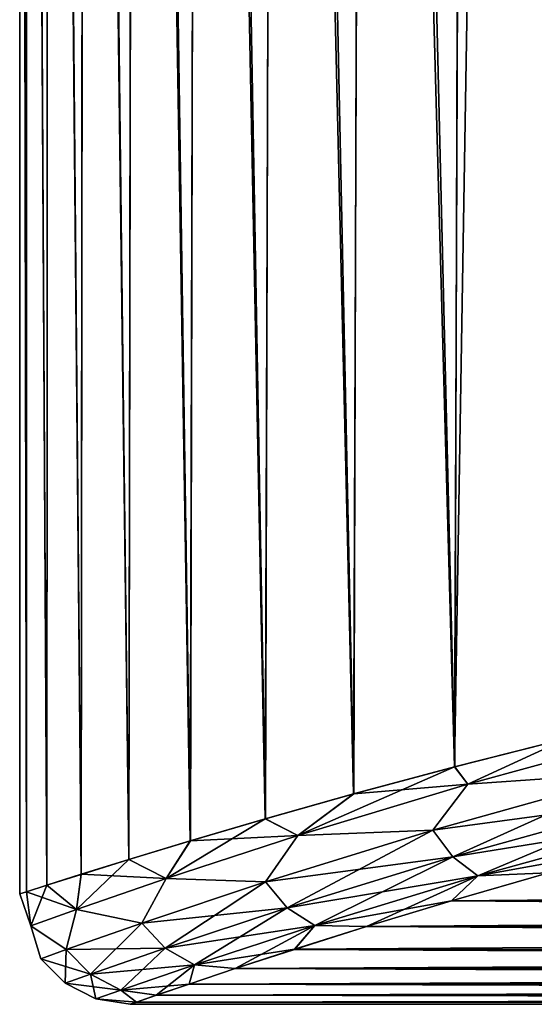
# Model space of a CAD drawing. Header units: metres. Extents: x -109 to 109, y -432 to 89.
# Tile 236 of 256: x -28 to -21, y -117 to -104. Entities that reach past the tile are written whole.
import ezdxf

# ---------------------------------------------------------------- set-up
doc = ezdxf.new("R2010")
doc.units = ezdxf.units.M
doc.layers.add('solid_506360_24502164', color=7, linetype='CONTINUOUS')

msp = doc.modelspace()

# ---------------------------------------------------------------- linework, layer by layer
at = {"layer": 'solid_506360_24502164'}
for points in [[(-20.650057, -62.774597, 71.282799), (-22.174761, -63.157032, 69.507538), (-20.797663, -113.729019, 71.123459)], [(-22.174761, -63.157032, 69.507538), (-23.550217, -63.566296, 67.607765), (-22.336079, -114.117546, 69.301193)], [(-22.174761, -63.157032, 69.507538), (-22.336079, -114.117546, 69.301193), (-20.797663, -113.729019, 71.123459)], [(-23.550217, -63.566296, 67.607765), (-24.765755, -63.999611, 65.596062), (-23.710093, -114.486183, 67.363731)], [(-23.550217, -63.566296, 67.607765), (-23.710093, -114.486183, 67.363731), (-22.336079, -114.117546, 69.301193)], [(-24.765755, -63.999611, 65.596062), (-25.811716, -64.454147, 63.486088), (-24.910021, -114.824402, 65.329803)], [(-24.765755, -63.999611, 65.596062), (-24.910021, -114.824402, 65.329803), (-23.710093, -114.486183, 67.363731)], [(-25.811716, -64.454147, 63.486088), (-26.679626, -64.926704, 61.292519), (-25.929518, -115.123734, 63.217503)], [(-25.811716, -64.454147, 63.486088), (-25.929518, -115.123734, 63.217503), (-24.910021, -114.824402, 65.329803)], [(-26.679626, -64.926704, 61.292519), (-27.362331, -65.413857, 59.030937), (-26.764999, -115.377136, 61.043549)], [(-26.679626, -64.926704, 61.292519), (-26.764999, -115.377136, 61.043549), (-25.929518, -115.123734, 63.217503)], [(-27.362331, -65.413857, 59.030937), (-27.854128, -65.91217, 56.717651), (-27.414888, -115.579124, 58.822983)], [(-27.362331, -65.413857, 59.030937), (-27.414888, -115.579124, 58.822983), (-26.764999, -115.377136, 61.043549)], [(-27.854128, -65.91217, 56.717651), (-28.150858, -66.418022, 54.369572), (-27.878845, -115.725998, 56.56916)], [(-27.854128, -65.91217, 56.717651), (-27.878845, -115.725998, 56.56916), (-27.414888, -115.579124, 58.822983)], [(-28.150858, -66.418022, 54.369572), (-28.25, -66.927574, 52.004036), (-28.157103, -115.815155, 54.294018)], [(-28.150858, -66.418022, 54.369572), (-28.157103, -115.815155, 54.294018), (-27.878845, -115.725998, 56.56916)], [(-28.25, -66.927574, 52.004036), (-28.25, -115.845055, 52.008305), (-28.157103, -115.815155, 54.294018)], [(-28.25, -66.927574, 52.004036), (-28.157646, -115.815331, 49.722458), (-28.25, -115.845055, 52.008305)], [(-28.25, -66.927574, 52.004036), (-28.150717, -67.437119, 49.638527), (-28.157646, -115.815331, 49.722458)], [(-28.150717, -67.437119, 49.638527), (-27.879875, -115.726318, 47.446918), (-28.157646, -115.815331, 49.722458)], [(-28.150717, -67.437119, 49.638527), (-27.853855, -67.942955, 47.290527), (-27.879875, -115.726318, 47.446918)], [(-27.853855, -67.942955, 47.290527), (-27.416306, -115.579575, 45.192497), (-27.879875, -115.726318, 47.446918)], [(-27.853855, -67.942955, 47.290527), (-27.361946, -68.441246, 44.977345), (-27.416306, -115.579575, 45.192497)], [(-27.361946, -68.441246, 44.977345), (-26.766684, -115.377655, 42.971226), (-27.416306, -115.579575, 45.192497)], [(-27.361946, -68.441246, 44.977345), (-26.679146, -68.928375, 42.715885), (-26.766684, -115.377655, 42.971226)], [(-26.679146, -68.928375, 42.715885), (-25.931368, -115.124283, 40.796562), (-26.766684, -115.377655, 42.971226)], [(-26.679146, -68.928375, 42.715885), (-25.811157, -69.400902, 40.522442), (-25.931368, -115.124283, 40.796562)], [(-25.811157, -69.400902, 40.522442), (-24.91197, -114.824966, 38.683624), (-25.931368, -115.124283, 40.796562)], [(-25.811157, -69.400902, 40.522442), (-24.765135, -69.855408, 38.41259), (-24.91197, -114.824966, 38.683624)], [(-24.765135, -69.855408, 38.41259), (-23.712109, -114.48674, 36.649162), (-24.91197, -114.824966, 38.683624)], [(-24.765135, -69.855408, 38.41259), (-23.549553, -70.288696, 36.401012), (-23.712109, -114.48674, 36.649162)], [(-23.549553, -70.288696, 36.401012), (-22.338142, -114.118088, 34.711254), (-23.712109, -114.48674, 36.649162)], [(-23.549553, -70.288696, 36.401012), (-22.17407, -70.697937, 34.501373), (-22.338142, -114.118088, 34.711254)], [(-22.17407, -70.697937, 34.501373), (-21.622828, -70.843674, 33.824795), (-22.338142, -114.118088, 34.711254)], [(-21.622828, -70.843674, 33.824795), (-20.799763, -113.72953, 32.888607), (-22.338142, -114.118088, 34.711254)], [(-21.622828, -70.843674, 33.824795), (-20.649357, -71.080345, 32.726238), (-20.799763, -113.72953, 32.888607)], [(-19.370367, -113.594398, 72.550262), (-20.797663, -113.729019, 71.123459), (-22.156918, -114.351936, 69.489929)], [(-19.370367, -113.594398, 72.550262), (-22.156918, -114.351936, 69.489929), (-19.811659, -114.189995, 71.927322)], [(-22.156837, -114.351913, 34.519749), (-20.799763, -113.72953, 32.888607), (-19.370274, -113.594376, 31.459433)], [(-22.156837, -114.351913, 34.519749), (-19.370274, -113.594376, 31.459433), (-19.811665, -114.189995, 32.082466)], [(-22.156837, -114.351913, 34.519749), (-22.338142, -114.118088, 34.711254), (-20.799763, -113.72953, 32.888607)], [(-22.156918, -114.351936, 69.489929), (-20.797663, -113.729019, 71.123459), (-22.336079, -114.117546, 69.301193)], [(-24.468725, -115.052132, 37.964573), (-23.712109, -114.48674, 36.649162), (-22.338142, -114.118088, 34.711254)], [(-24.468725, -115.052132, 37.964573), (-22.338142, -114.118088, 34.711254), (-22.156837, -114.351913, 34.519749)], [(-22.156918, -114.351936, 69.489929), (-22.336079, -114.117546, 69.301193), (-23.710093, -114.486183, 67.363731)], [(-22.633152, -114.977211, 35.419376), (-19.811665, -114.189995, 32.082466), (-22.362629, -115.341362, 35.541424)], [(-22.156837, -114.351913, 34.519749), (-19.811665, -114.189995, 32.082466), (-22.633152, -114.977211, 35.419376)], [(-19.811659, -114.189995, 71.927322), (-22.633148, -114.977211, 68.590416), (-19.573114, -114.568138, 71.783142)], [(-22.156918, -114.351936, 69.489929), (-22.633148, -114.977211, 68.590416), (-19.811659, -114.189995, 71.927322)], [(-19.811665, -114.189995, 32.082466), (-19.57312, -114.568138, 32.226643), (-22.362629, -115.341362, 35.541424)], [(-22.156918, -114.351936, 69.489929), (-23.710093, -114.486183, 67.363731), (-24.468788, -115.052155, 66.045097)], [(-22.156918, -114.351936, 69.489929), (-24.468788, -115.052155, 66.045097), (-22.633148, -114.977211, 68.590416)], [(-24.468725, -115.052132, 37.964573), (-22.156837, -114.351913, 34.519749), (-22.633152, -114.977211, 35.419376)], [(-24.468725, -115.052132, 37.964573), (-24.91197, -114.824966, 38.683624), (-23.712109, -114.48674, 36.649162)], [(-24.468788, -115.052155, 66.045097), (-23.710093, -114.486183, 67.363731), (-24.910021, -114.824402, 65.329803)], [(-22.633148, -114.977211, 68.590416), (-22.362623, -115.341354, 68.468369), (-19.573114, -114.568138, 71.783142)], [(-22.362629, -115.341362, 35.541424), (-19.57312, -114.568138, 32.226643), (-22.021616, -115.598969, 35.736439)], [(-19.573114, -114.568138, 71.783142), (-22.362623, -115.341354, 68.468369), (-19.272411, -114.845261, 71.551918)], [(-19.57312, -114.568138, 32.226643), (-19.272419, -114.845261, 32.457867), (-22.021616, -115.598969, 35.736439)], [(-26.257267, -115.637482, 41.729176), (-25.931368, -115.124283, 40.796562), (-24.91197, -114.824966, 38.683624)], [(-26.257267, -115.637482, 41.729176), (-24.91197, -114.824966, 38.683624), (-24.468725, -115.052132, 37.964573)], [(-24.468788, -115.052155, 66.045097), (-24.910021, -114.824402, 65.329803), (-25.929518, -115.123734, 63.217503)], [(-22.362623, -115.341354, 68.468369), (-22.02161, -115.598961, 68.273346), (-19.272411, -114.845261, 71.551918)], [(-22.021616, -115.598969, 35.736439), (-19.272419, -114.845261, 32.457867), (-21.063604, -115.560333, 35.200863)], [(-19.272411, -114.845261, 71.551918), (-22.02161, -115.598961, 68.273346), (-19.589319, -115.161392, 70.568916)], [(-24.91069, -115.683235, 39.168884), (-22.633152, -114.977211, 35.419376), (-24.61422, -116.034714, 39.265076)], [(-24.468725, -115.052132, 37.964573), (-22.633152, -114.977211, 35.419376), (-24.91069, -115.683235, 39.168884)], [(-22.633148, -114.977211, 68.590416), (-24.910688, -115.683235, 64.840904), (-22.362623, -115.341354, 68.468369)], [(-24.468788, -115.052155, 66.045097), (-24.910688, -115.683235, 64.840904), (-22.633148, -114.977211, 68.590416)], [(-22.633152, -114.977211, 35.419376), (-22.362629, -115.341362, 35.541424), (-24.61422, -116.034714, 39.265076)], [(-26.257267, -115.637482, 41.729176), (-26.766684, -115.377655, 42.971226), (-25.931368, -115.124283, 40.796562)], [(-26.257313, -115.637497, 62.280483), (-25.929518, -115.123734, 63.217503), (-26.764999, -115.377136, 61.043549)], [(-24.468788, -115.052155, 66.045097), (-25.929518, -115.123734, 63.217503), (-26.257313, -115.637497, 62.280483)], [(-24.468788, -115.052155, 66.045097), (-26.257313, -115.637497, 62.280483), (-24.910688, -115.683235, 64.840904)], [(-26.257267, -115.637482, 41.729176), (-24.468725, -115.052132, 37.964573), (-24.91069, -115.683235, 39.168884)], [(-22.02161, -115.598961, 68.273346), (-21.062784, -115.560104, 68.80999), (-19.589319, -115.161392, 70.568916)], [(-27.478758, -116.058739, 45.736988), (-27.416306, -115.579575, 45.192497), (-26.766684, -115.377655, 42.971226)], [(-27.478758, -116.058739, 45.736988), (-26.766684, -115.377655, 42.971226), (-26.257267, -115.637482, 41.729176)], [(-26.257313, -115.637497, 62.280483), (-26.764999, -115.377136, 61.043549), (-27.414888, -115.579124, 58.822983)], [(-24.910688, -115.683235, 64.840904), (-24.614218, -116.034714, 64.744713), (-22.362623, -115.341354, 68.468369)], [(-24.61422, -116.034714, 39.265076), (-22.362629, -115.341362, 35.541424), (-24.240498, -116.274658, 39.418175)], [(-22.362623, -115.341354, 68.468369), (-24.614218, -116.034714, 64.744713), (-22.02161, -115.598961, 68.273346)], [(-22.362629, -115.341362, 35.541424), (-22.021616, -115.598969, 35.736439), (-24.240498, -116.274658, 39.418175)], [(-27.478758, -116.058739, 45.736988), (-27.879875, -115.726318, 47.446918), (-27.416306, -115.579575, 45.192497)], [(-27.478783, -116.058746, 58.272663), (-27.414888, -115.579124, 58.822983), (-27.878845, -115.725998, 56.56916)], [(-26.257313, -115.637497, 62.280483), (-27.414888, -115.579124, 58.822983), (-27.478783, -116.058746, 58.272663)], [(22.381392, -115.939529, 37.07457), (-22.382328, -115.939804, 37.076027), (-21.063604, -115.560333, 35.200863)], [(-22.021616, -115.598969, 35.736439), (-21.063604, -115.560333, 35.200863), (-22.382328, -115.939804, 37.076027)], [(21.063622, -115.560341, 68.808899), (-21.062784, -115.560104, 68.80999), (-22.381409, -115.939529, 66.935188)], [(-22.02161, -115.598961, 68.273346), (-22.381409, -115.939529, 66.935188), (-21.062784, -115.560104, 68.80999)], [(22.382343, -115.939812, 66.933731), (21.063622, -115.560341, 68.808899), (-22.381409, -115.939529, 66.935188)], [(-26.257313, -115.637497, 62.280483), (-27.478783, -116.058746, 58.272663), (-26.588062, -116.242622, 60.759766)], [(-27.478758, -116.058739, 45.736988), (-26.257267, -115.637482, 41.729176), (-26.588062, -116.242622, 43.250027)], [(-26.257267, -115.637482, 41.729176), (-24.91069, -115.683235, 39.168884), (-26.588062, -116.242622, 43.250027)], [(-26.257313, -115.637497, 62.280483), (-26.588062, -116.242622, 60.759766), (-24.910688, -115.683235, 64.840904)], [(-26.588062, -116.242622, 43.250027), (-24.91069, -115.683235, 39.168884), (-26.272217, -116.583908, 43.31673)], [(-24.910688, -115.683235, 64.840904), (-26.588062, -116.242622, 60.759766), (-24.614218, -116.034714, 64.744713)], [(-24.91069, -115.683235, 39.168884), (-24.61422, -116.034714, 39.265076), (-26.272217, -116.583908, 43.31673)], [(-24.614218, -116.034714, 64.744713), (-24.240496, -116.274658, 64.591614), (-22.02161, -115.598961, 68.273346)], [(-24.240498, -116.274658, 39.418175), (-22.021616, -115.598969, 35.736439), (-23.535545, -116.288887, 39.04813)], [(-22.02161, -115.598961, 68.273346), (-24.240496, -116.274658, 64.591614), (-22.381409, -115.939529, 66.935188)], [(-22.021616, -115.598969, 35.736439), (-22.382328, -115.939804, 37.076027), (-23.535545, -116.288887, 39.04813)], [(-28.099026, -116.279236, 54.111595), (-28.157103, -115.815155, 54.294018), (-28.25, -115.845055, 52.008305)], [(-28.099018, -116.279228, 49.898056), (-28.25, -115.845055, 52.008305), (-28.157646, -115.815331, 49.722458)], [(-28.099026, -116.279236, 54.111595), (-28.25, -115.845055, 52.008305), (-28.099018, -116.279228, 49.898056)], [(-28.099018, -116.279228, 49.898056), (-28.157646, -115.815331, 49.722458), (-27.879875, -115.726318, 47.446918)], [(-27.478783, -116.058746, 58.272663), (-27.878845, -115.725998, 56.56916), (-28.157103, -115.815155, 54.294018)], [(-27.478783, -116.058746, 58.272663), (-28.157103, -115.815155, 54.294018), (-28.099026, -116.279236, 54.111595)], [(-28.099018, -116.279228, 49.898056), (-27.879875, -115.726318, 47.446918), (-27.478758, -116.058739, 45.736988)], [(-24.240496, -116.274658, 64.591614), (-23.534544, -116.288574, 64.963539), (-22.381409, -115.939529, 66.935188)], [(23.534529, -116.288567, 39.046211), (-23.535545, -116.288887, 39.04813), (-22.382328, -115.939804, 37.076027)], [(22.382343, -115.939812, 66.933731), (-22.381409, -115.939529, 66.935188), (-23.534544, -116.288574, 64.963539)], [(23.535559, -116.288887, 64.961624), (22.382343, -115.939812, 66.933731), (-23.534544, -116.288574, 64.963539)], [(22.381392, -115.939529, 37.07457), (23.534529, -116.288567, 39.046211), (-22.382328, -115.939804, 37.076027)], [(-27.478783, -116.058746, 58.272663), (-28.099026, -116.279236, 54.111595), (-27.61702, -116.602013, 56.443607)], [(-28.099018, -116.279228, 49.898056), (-27.478758, -116.058739, 45.736988), (-27.617018, -116.602013, 47.566185)], [(-27.478783, -116.058746, 58.272663), (-27.61702, -116.602013, 56.443607), (-26.588062, -116.242622, 60.759766)], [(-27.478758, -116.058739, 45.736988), (-26.588062, -116.242622, 43.250027), (-27.617018, -116.602013, 47.566185)], [(-26.588062, -116.242622, 60.759766), (-26.272217, -116.583908, 60.693062), (-24.614218, -116.034714, 64.744713)], [(-26.272217, -116.583908, 43.31673), (-24.61422, -116.034714, 39.265076), (-25.874075, -116.809677, 43.422523)], [(-24.614218, -116.034714, 64.744713), (-26.272217, -116.583908, 60.693062), (-24.240496, -116.274658, 64.591614)], [(-24.61422, -116.034714, 39.265076), (-24.240498, -116.274658, 39.418175), (-25.874075, -116.809677, 43.422523)], [(-26.588062, -116.242622, 60.759766), (-27.61702, -116.602013, 56.443607), (-26.272217, -116.583908, 60.693062)], [(-27.617018, -116.602013, 47.566185), (-26.588062, -116.242622, 43.250027), (-27.289108, -116.936653, 47.600399)], [(-26.588062, -116.242622, 43.250027), (-26.272217, -116.583908, 43.31673), (-27.289108, -116.936653, 47.600399)], [(-28.099026, -116.279236, 54.111595), (-28.099018, -116.279228, 49.898056), (-27.964041, -116.725975, 52.004894)], [(-28.099026, -116.279236, 54.111595), (-27.964041, -116.725975, 52.004894), (-27.61702, -116.602013, 56.443607)], [(-28.099018, -116.279228, 49.898056), (-27.617018, -116.602013, 47.566185), (-27.964041, -116.725975, 52.004894)], [(-26.272217, -116.583908, 60.693062), (-25.874075, -116.809677, 60.587265), (-24.240496, -116.274658, 64.591614)], [(-25.874075, -116.809677, 43.422523), (-24.240498, -116.274658, 39.418175), (-25.320719, -116.860542, 43.213253)], [(-24.240496, -116.274658, 64.591614), (-25.874075, -116.809677, 60.587265), (-24.515347, -116.597984, 62.912659)], [(-24.240498, -116.274658, 39.418175), (-24.516394, -116.59832, 41.099567), (-25.320719, -116.860542, 43.213253)], [(-24.240498, -116.274658, 39.418175), (-23.535545, -116.288887, 39.04813), (-24.516394, -116.59832, 41.099567)], [(24.515333, -116.597977, 41.097092), (-24.516394, -116.59832, 41.099567), (-23.535545, -116.288887, 39.04813)], [(-24.240496, -116.274658, 64.591614), (-24.515347, -116.597984, 62.912659), (-23.534544, -116.288574, 64.963539)], [(23.535559, -116.288887, 64.961624), (-23.534544, -116.288574, 64.963539), (-24.515347, -116.597984, 62.912659)], [(24.516405, -116.59832, 62.910187), (23.535559, -116.288887, 64.961624), (-24.515347, -116.597984, 62.912659)], [(23.534529, -116.288567, 39.046211), (24.515333, -116.597977, 41.097092), (-23.535545, -116.288887, 39.04813)], [(-27.964041, -116.725975, 52.004894), (-27.617018, -116.602013, 47.566185), (-27.632021, -117.058304, 52.004894)], [(-27.61702, -116.602013, 56.443607), (-27.964041, -116.725975, 52.004894), (-27.28911, -116.936661, 56.409393)], [(-27.617018, -116.602013, 47.566185), (-27.289108, -116.936653, 47.600399), (-27.632021, -117.058304, 52.004894)], [(-27.61702, -116.602013, 56.443607), (-27.28911, -116.936661, 56.409393), (-26.272217, -116.583908, 60.693062)], [(-26.272217, -116.583908, 60.693062), (-27.28911, -116.936661, 56.409393), (-25.874075, -116.809677, 60.587265)], [(-27.289108, -116.936653, 47.600399), (-26.272217, -116.583908, 43.31673), (-26.875757, -117.153198, 47.65453)], [(-26.272217, -116.583908, 43.31673), (-25.874075, -116.809677, 43.422523), (-26.875757, -117.153198, 47.65453)], [(-25.874075, -116.809677, 60.587265), (-25.319693, -116.860207, 60.799603), (-24.515347, -116.597984, 62.912659)], [(25.319683, -116.860199, 43.210144), (-25.320719, -116.860542, 43.213253), (-24.516394, -116.59832, 41.099567)], [(24.516405, -116.59832, 62.910187), (-24.515347, -116.597984, 62.912659), (-25.319693, -116.860207, 60.799603)], [(25.320728, -116.86055, 60.796501), (24.516405, -116.59832, 62.910187), (-25.319693, -116.860207, 60.799603)], [(24.515333, -116.597977, 41.097092), (25.319683, -116.860199, 43.210144), (-24.516394, -116.59832, 41.099567)], [(-27.964041, -116.725975, 52.004894), (-27.632021, -117.058304, 52.004894), (-27.28911, -116.936661, 56.409393)], [(-27.28911, -116.936661, 56.409393), (-26.875757, -117.153198, 56.355263), (-25.874075, -116.809677, 60.587265)], [(-26.875757, -117.153198, 47.65453), (-25.874075, -116.809677, 43.422523), (-26.393187, -117.221916, 47.567165)], [(-25.874075, -116.809677, 60.587265), (-26.875757, -117.153198, 56.355263), (-25.945574, -117.069466, 58.63998)], [(-25.874075, -116.809677, 43.422523), (-25.946487, -117.069771, 45.373508), (-26.393187, -117.221916, 47.567165)], [(-25.874075, -116.809677, 43.422523), (-25.320719, -116.860542, 43.213253), (-25.946487, -117.069771, 45.373508)], [(25.945564, -117.069458, 45.369766), (-25.946487, -117.069771, 45.373508), (-25.320719, -116.860542, 43.213253)], [(-25.874075, -116.809677, 60.587265), (-25.945574, -117.069466, 58.63998), (-25.319693, -116.860207, 60.799603)], [(25.320728, -116.86055, 60.796501), (-25.319693, -116.860207, 60.799603), (-25.945574, -117.069466, 58.63998)], [(25.946495, -117.069778, 58.636246), (25.320728, -116.86055, 60.796501), (-25.945574, -117.069466, 58.63998)], [(25.319683, -116.860199, 43.210144), (25.945564, -117.069458, 45.369766), (-25.320719, -116.860542, 43.213253)], [(-27.632021, -117.058304, 52.004894), (-27.289108, -116.936653, 47.600399), (-27.21349, -117.271645, 52.004894)], [(-27.28911, -116.936661, 56.409393), (-27.632021, -117.058304, 52.004894), (-26.875757, -117.153198, 56.355263)], [(-27.289108, -116.936653, 47.600399), (-26.875757, -117.153198, 47.65453), (-27.21349, -117.271645, 52.004894)], [(-27.632021, -117.058304, 52.004894), (-27.21349, -117.271645, 52.004894), (-26.875757, -117.153198, 56.355263)], [(-27.21349, -117.271645, 52.004894), (-26.875757, -117.153198, 47.65453), (-26.660923, -117.314209, 49.782146)], [(-26.875757, -117.153198, 56.355263), (-27.21349, -117.271645, 52.004894), (-26.660555, -117.314079, 54.232227)], [(-26.875757, -117.153198, 56.355263), (-26.392502, -117.22168, 56.446857), (-25.945574, -117.069466, 58.63998)], [(-26.875757, -117.153198, 47.65453), (-26.393187, -117.221916, 47.567165), (-26.660923, -117.314209, 49.782146)], [(-26.875757, -117.153198, 56.355263), (-26.660555, -117.314079, 54.232227), (-26.392502, -117.22168, 56.446857)], [(26.392496, -117.221672, 47.562893), (-26.393187, -117.221916, 47.567165), (-25.946487, -117.069771, 45.373508)], [(25.946495, -117.069778, 58.636246), (-25.945574, -117.069466, 58.63998), (-26.392502, -117.22168, 56.446857)], [(26.39319, -117.221916, 56.442585), (25.946495, -117.069778, 58.636246), (-26.392502, -117.22168, 56.446857)], [(25.945564, -117.069458, 45.369766), (26.392496, -117.221672, 47.562893), (-25.946487, -117.069771, 45.373508)], [(-27.21349, -117.271645, 52.004894), (-26.660923, -117.314209, 49.782146), (-26.749966, -117.345093, 52.007248)], [(-27.21349, -117.271645, 52.004894), (-26.749966, -117.345093, 52.007248), (-26.660555, -117.314079, 54.232227)], [(26.660925, -117.314209, 54.227604), (-26.660555, -117.314079, 54.232227), (-26.749966, -117.345093, 52.007248)], [(26.749966, -117.345093, 52.002502), (-26.749966, -117.345093, 52.007248), (-26.660923, -117.314209, 49.782146)], [(26.749966, -117.345093, 52.002502), (26.660925, -117.314209, 54.227604), (-26.749966, -117.345093, 52.007248)], [(26.660551, -117.314079, 49.777523), (-26.660923, -117.314209, 49.782146), (-26.393187, -117.221916, 47.567165)], [(26.660551, -117.314079, 49.777523), (26.749966, -117.345093, 52.002502), (-26.660923, -117.314209, 49.782146)], [(26.39319, -117.221916, 56.442585), (-26.392502, -117.22168, 56.446857), (-26.660555, -117.314079, 54.232227)], [(26.660925, -117.314209, 54.227604), (26.39319, -117.221916, 56.442585), (-26.660555, -117.314079, 54.232227)], [(26.392496, -117.221672, 47.562893), (26.660551, -117.314079, 49.777523), (-26.393187, -117.221916, 47.567165)]]:
    msp.add_3dface(points, dxfattribs=at)

doc.saveas('drawing.dxf')
